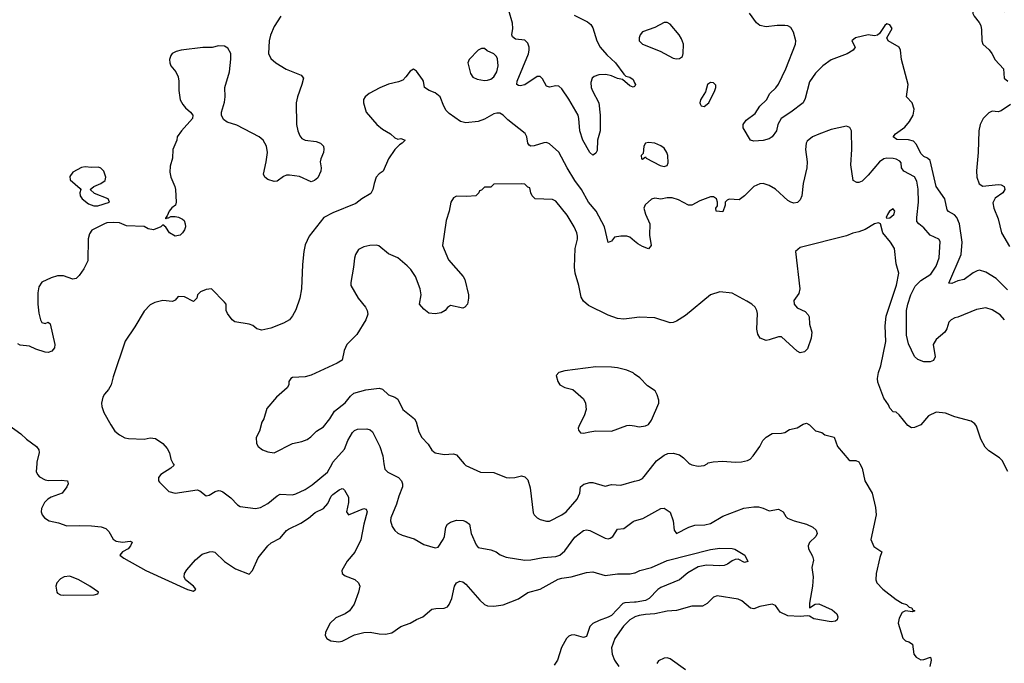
# Model space of a CAD drawing. Header units: inches. Extents: x 1384664 to 1536621, y 460766 to 646467.
# Tile 104 of 256: x 1416026 to 1422389, y 548711 to 552868. Entities that reach past the tile are written whole.
import ezdxf

# ---------------------------------------------------------------- set-up
doc = ezdxf.new("R2010")
doc.units = ezdxf.units.IN
doc.header["$MEASUREMENT"] = 0
for name, color, linetype in [('B4514', 7, 'Continuous'), ('B4515', 7, 'Continuous'), ('B4524', 7, 'Continuous'), ('B4525', 7, 'Continuous')]:
    doc.layers.add(name, color=color, linetype=linetype)

msp = doc.modelspace()

# ---------------------------------------------------------------- linework, layer by layer
at = {"layer": 'B4514', "color": 5}
for points, elevation in [([(1416135.6, 550000), (1416132.9, 549950), (1416140.3, 549930), (1416154.3, 549914.3), (1416190, 549895.3), (1416211.2, 549891.2), (1416294.1, 549894.1), (1416334.8, 549890), (1416339.1, 549870), (1416330.8, 549850.8), (1416299.5, 549810), (1416230, 549783.4), (1416208.7, 549771.3), (1416186.3, 549750), (1416166.4, 549710), (1416165.4, 549690), (1416171.2, 549670), (1416185.2, 549650), (1416217.1, 549630), (1416277, 549617), (1416330, 549597.7), (1416410, 549601.1), (1416490, 549598), (1416551.5, 549591.5), (1416581.6, 549581.6), (1416601.5, 549561.5), (1416630, 549513.1), (1416650, 549500.2), (1416690, 549492.8), (1416739, 549499), (1416752.3, 549492.3), (1416742.4, 549470), (1416726.4, 549450), (1416690.3, 549429.7), (1416672.4, 549410), (1416698.5, 549390), (1416841.4, 549310), (1417110, 549187.6), (1417150, 549176.5), (1417163.5, 549190), (1417149.7, 549210), (1417097.2, 549250), (1417089.7, 549270), (1417091.9, 549290), (1417106.1, 549313.9), (1417161.8, 549378.2), (1417205.3, 549414.7), (1417251.7, 549431.7), (1417270, 549433.4), (1417287.7, 549427.7), (1417350, 549368.4), (1417420.6, 549320.6), (1417510, 549286), (1417530, 549311), (1417567.7, 549392.3), (1417629.8, 549470.2), (1417652.1, 549487.9), (1417710, 549519.6), (1417750, 549568.8), (1417762.4, 549577.6), (1417843.1, 549616.9), (1417892.4, 549647.6), (1417936.3, 549683.7), (1417990, 549710.2), (1418017.2, 549742.8), (1418039.9, 549790), (1418050, 549801.2), (1418090, 549831.5), (1418110, 549840.2), (1418117.4, 549837.4), (1418125.7, 549830), (1418150, 549784.7), (1418151.2, 549750), (1418138.3, 549690), (1418150, 549670.4), (1418250, 549711), (1418266.1, 549706.1), (1418271.6, 549690), (1418250.7, 549610), (1418231.5, 549508.5), (1418191.5, 549428.5), (1418142.2, 549370), (1418108.8, 549310), (1418110.7, 549290), (1418130, 549275.5), (1418191.6, 549251.6), (1418215.5, 549230), (1418223.1, 549210), (1418216.5, 549170), (1418188.2, 549091.8), (1418157.6, 549050), (1418130, 549029.7), (1418070, 549003.5), (1418030, 548967), (1418002.6, 548910), (1418000.4, 548890), (1418010.6, 548870), (1418035.8, 548855.8), (1418089, 548849), (1418110, 548854), (1418190, 548894.9), (1418249.8, 548910.2), (1418290, 548911.7), (1418350, 548900.3), (1418390, 548898.9), (1418430, 548907.4), (1418490, 548949.2), (1418549.8, 548970.2), (1418590, 548994.6), (1418632.3, 549010), (1418690, 549060.3), (1418714.3, 549065.7), (1418770, 549067.1), (1418790, 549076), (1418802.3, 549090), (1418818.5, 549130), (1418836.3, 549210), (1418850, 549230.4), (1418870, 549241.3), (1418890, 549236.5), (1418910, 549222), (1418999.3, 549119.3), (1419030, 549090.4), (1419050, 549082), (1419090, 549079.5), (1419150.9, 549089.1), (1419250, 549126.5), (1419310, 549168), (1419390, 549189.4), (1419506.6, 549253.3), (1419530, 549260.8), (1419589.9, 549270.1), (1419690, 549297.1), (1419730, 549301.8), (1419810, 549278.2), (1419890, 549288.4), (1419971.6, 549288.4), (1420000, 549294.5)], 720), ([(1417018.7, 550000), (1417024, 549990), (1417002.8, 549970), (1416938.8, 549930), (1416922, 549910), (1416923.8, 549890), (1416930, 549880.7), (1416990, 549819.3), (1417030.3, 549810.4), (1417171.8, 549831.8), (1417190, 549825.5), (1417230, 549793), (1417250, 549797.1), (1417290, 549820.5), (1417310, 549826), (1417324.1, 549824.1), (1417338.3, 549818.3), (1417390, 549780.5), (1417434, 549734), (1417450, 549724.2), (1417550, 549711.6), (1417582.2, 549717.8), (1417630, 549743.6), (1417690, 549793.1), (1417710, 549804.2), (1417790, 549799.6), (1417810, 549805.3), (1417870, 549834), (1417916, 549864), (1418014.8, 549945.2), (1418044.4, 550000)], 740), ([(1418380, 550000), (1418385.3, 549965.3), (1418405.7, 549945.7), (1418474.9, 549910), (1418493.8, 549890), (1418500.8, 549870), (1418499.6, 549850), (1418475.3, 549790), (1418461.8, 549738.2), (1418424.9, 549650), (1418423.1, 549630), (1418434.1, 549594.1), (1418450, 549567.7), (1418470.3, 549550.3), (1418497.3, 549537.3), (1418575.6, 549515.6), (1418638, 549478), (1418710, 549456.3), (1418730, 549460.7), (1418763.5, 549510), (1418771.1, 549530), (1418780.5, 549590), (1418791.2, 549608.8), (1418810, 549621.6), (1418850, 549634.9), (1418892.4, 549632.4), (1418910, 549627.3), (1418933.4, 549610), (1418943.8, 549550), (1418975, 549475), (1418990, 549458.5), (1419070, 549444.6), (1419104.9, 549430), (1419130.3, 549410.3), (1419170, 549395.3), (1419290, 549377.3), (1419330, 549378.2), (1419410, 549394.4), (1419490, 549401.6), (1419515.8, 549410), (1419550, 549437.4), (1419614.1, 549525.9), (1419670, 549567.6), (1419690, 549571.8), (1419710, 549567.8), (1419810, 549519.6), (1419830, 549515.3), (1419841.1, 549518.9), (1419858.7, 549530), (1419890, 549577.1), (1419930, 549580.5), (1419990, 549627.3), (1420000, 549630.4)], 740), ([(1418899.3, 550000), (1418910, 549987.7), (1419004.2, 549944.2), (1419090, 549942.6), (1419170, 549910.4), (1419190, 549908.2), (1419226, 549910), (1419270, 549920.7), (1419290, 549916), (1419310, 549896), (1419324.2, 549844.2), (1419343.6, 549683.6), (1419350.4, 549670), (1419370, 549650.4), (1419390, 549639.3), (1419430, 549628), (1419450, 549628.2), (1419530, 549670.2), (1419558.7, 549690), (1419629.6, 549770), (1419645.6, 549810), (1419649.4, 549850), (1419672.1, 549867.9), (1419710, 549878), (1419730, 549878), (1419810, 549854), (1419850, 549864.9), (1419910, 549861.5), (1420000, 549886.2)], 760), ([(1420000, 549105.6), (1419937.9, 549102.1), (1419923.1, 549096.9), (1419850, 549020.3), (1419830, 549007.7), (1419770, 548987.3), (1419730, 548967.1), (1419711.4, 548948.6), (1419690, 548884.5), (1419670, 548876.4), (1419610, 548894), (1419590, 548893.5), (1419574.6, 548885.4), (1419560.2, 548870), (1419528.1, 548811.9), (1419501.3, 548730), (1419481.1, 548698.9)], 720), ([(1420000, 549009.1), (1419970, 548991.7), (1419927.3, 548950), (1419871.8, 548870), (1419851.6, 548810), (1419855.5, 548770), (1419870.2, 548730), (1419898.5, 548690)], 740)]:
    msp.add_lwpolyline(points, dxfattribs=dict(at, elevation=elevation))
at = {"layer": 'B4514', "color": 5, "elevation": 720}
msp.add_lwpolyline([(1416350, 549272.8), (1416313, 549270), (1416290, 549255.8), (1416266.5, 549230), (1416260.3, 549210), (1416265.5, 549170), (1416270, 549162.8), (1416290, 549154), (1416310.6, 549150.6), (1416507.8, 549152.2), (1416530, 549158.8), (1416534.3, 549170), (1416479.3, 549210), (1416408.7, 549250)], close=True, dxfattribs=at)
at = {"layer": 'B4515', "color": 5}
for points, elevation in [([(1420000, 552437), (1419990, 552432.3), (1419970, 552439.7), (1419922, 552482), (1419890, 552487.6), (1419850, 552505), (1419813.1, 552513.1), (1419768.6, 552511.4), (1419739.4, 552500.6), (1419726, 552490), (1419717.8, 552462.2), (1419719.7, 552430), (1419727.1, 552407.1), (1419768.1, 552330), (1419778, 552250), (1419778.5, 552150), (1419760.3, 552090), (1419757.2, 552022.8), (1419750, 552005.2), (1419741.1, 551998.9), (1419730, 551992.7), (1419710, 552009.3), (1419665.8, 552090), (1419645, 552150), (1419639.9, 552230), (1419634.7, 552250), (1419574.2, 552354.2), (1419530, 552420.4), (1419510, 552437.6), (1419490, 552441.5), (1419450, 552431.1), (1419430, 552437.6), (1419404.7, 552484.7), (1419390, 552499.7), (1419370, 552499.7), (1419290, 552446.6), (1419260.7, 552440.7), (1419250, 552441.6), (1419239.5, 552450), (1419242, 552470), (1419313.7, 552646.3), (1419319.1, 552670), (1419318, 552690), (1419310, 552716.4), (1419290, 552735.6), (1419230, 552741.6), (1419210, 552757.7), (1419205.7, 552770), (1419212.3, 552810), (1419210, 552844.7), (1419187.9, 552927.9)], 720), ([(1417713.8, 552890), (1417670, 552822.7), (1417647.8, 552767.8), (1417638.8, 552730), (1417634, 552650), (1417650, 552616.5), (1417681.1, 552590), (1417748.4, 552548.4), (1417844, 552510), (1417860.5, 552490), (1417850.3, 552450), (1417820.3, 552370), (1417812.9, 552330), (1417815.5, 552190), (1417822.9, 552150), (1417837.1, 552117.1), (1417850, 552100.3), (1417870.2, 552090.2), (1417941.3, 552081.3), (1417970, 552070.3), (1417988.7, 552050), (1417991.5, 552031.5), (1417988.9, 552010), (1417972, 551970), (1417968.7, 551950), (1417974, 551910), (1417972, 551890), (1417952.7, 551847.2), (1417931.8, 551828.2), (1417910, 551819.5), (1417834.1, 551854.1), (1417770, 551863.5), (1417750, 551863.1), (1417730, 551854.3), (1417690, 551825.6), (1417670, 551823.6), (1417630, 551834.5), (1417609.7, 551849.7), (1417600.7, 551870), (1417619.7, 551950), (1417628.2, 552010), (1417622, 552050), (1417598.7, 552090), (1417574, 552110), (1417430, 552185.7), (1417366, 552206), (1417342.5, 552222.5), (1417329.6, 552250), (1417329.7, 552270), (1417350, 552336), (1417354, 552370), (1417351.9, 552430), (1417380.9, 552530), (1417390, 552612), (1417389.8, 552650), (1417370, 552684.7), (1417350, 552695.8), (1417310, 552699.7), (1417270, 552688.2), (1417208.6, 552688.6), (1417069.3, 552670.7), (1417037.6, 552662.4), (1417010.6, 552650), (1417002.6, 552637.4), (1416994.6, 552610), (1416995.3, 552590), (1417002.4, 552570), (1417034.9, 552530), (1417050, 552498), (1417054.9, 552470), (1417054.9, 552410), (1417063.8, 552350), (1417079.5, 552319.5), (1417097.6, 552297.6), (1417130.8, 552270), (1417144.7, 552250), (1417142, 552230), (1417070.6, 552150), (1417044, 552110), (1417040.7, 552090), (1417016.3, 552030), (1417013.3, 551973.3), (1416998.9, 551921.1), (1416996.1, 551883.9), (1417001.8, 551850), (1417028.9, 551790), (1417033.4, 551770), (1417037.1, 551690), (1417033.4, 551670), (1417010, 551651.8), (1416992.2, 551630), (1416979.5, 551600.5), (1416968.3, 551588.3), (1416970, 551582), (1416972.5, 551587.5), (1416987.5, 551587.5), (1417003.1, 551596.9), (1417030, 551596.9), (1417052.4, 551592.4), (1417078.6, 551578.6), (1417088.2, 551570), (1417095.8, 551550), (1417096.4, 551530), (1417090.5, 551510), (1417079.1, 551490), (1417063.7, 551476.3), (1417030, 551469.7), (1416993.3, 551490), (1416970, 551526.6), (1416950, 551542.7), (1416937.3, 551530), (1416890, 551511.1), (1416856.9, 551516.9), (1416830, 551531.8), (1416715.3, 551535.3), (1416670, 551555.3), (1416630, 551558), (1416590, 551555.3), (1416574, 551550), (1416491.6, 551508.4), (1416476, 551484), (1416467.8, 551452.2), (1416466, 551310), (1416441.2, 551258.8), (1416410, 551214.5), (1416390, 551196.2), (1416370, 551191.8), (1416310, 551212.3), (1416270, 551212.3), (1416230, 551200.9), (1416170, 551171.8), (1416150, 551141.2), (1416143.7, 551103.7), (1416142.3, 551030), (1416150, 550972), (1416160.5, 550930), (1416170, 550911), (1416190, 550906), (1416210, 550914), (1416223.6, 550903.6), (1416252.4, 550770), (1416250, 550748.7), (1416234.2, 550725.8), (1416210, 550718), (1416190, 550720.7), (1416130, 550738.7), (1416090, 550758.4), (1416030, 550766.3), (1416013.4, 550773.4)], 720), ([(1419610, 552896.1), (1419694.6, 552854.6), (1419717.6, 552837.6), (1419730, 552814.8), (1419754.9, 552730), (1419778, 552690), (1419820.5, 552640.5), (1419876.9, 552590), (1419930, 552515.8), (1419943.4, 552503.4), (1419970, 552496.9), (1419990, 552480.4), (1420000, 552460.8)], 720), ([(1420000, 551437), (1419970, 551462), (1419948.9, 551468.9), (1419910, 551469), (1419870, 551462), (1419850, 551438), (1419830, 551428.7), (1419804.4, 551530), (1419750.7, 551630), (1419701, 551690), (1419657, 551770), (1419613.7, 551830), (1419564.6, 551910), (1419511.1, 552011.1), (1419450, 552065.6), (1419430, 552074), (1419413.3, 552073.3), (1419350, 552053.7), (1419330, 552051.6), (1419317.6, 552057.6), (1419309.7, 552069.7), (1419303.5, 552110), (1419292.1, 552132.1), (1419180.8, 552220.8), (1419150, 552251.5), (1419130, 552263.5), (1419110, 552264.4), (1419090, 552259.1), (1419030, 552225.7), (1418990, 552210.9), (1418910, 552200.4), (1418875.1, 552210), (1418802, 552262), (1418782, 552282), (1418766, 552310), (1418743.7, 552370), (1418710, 552395.6), (1418671.3, 552411.3), (1418641.2, 552430), (1418636, 552470), (1418630, 552482), (1418590, 552535.3), (1418570, 552548.7), (1418550, 552535.3), (1418522.5, 552497.5), (1418502, 552478), (1418474, 552466), (1418410, 552451.6), (1418352.7, 552427.3), (1418284, 552390), (1418259.1, 552370), (1418248.5, 552351.5), (1418248, 552330), (1418264.9, 552270), (1418333.7, 552190), (1418370, 552159.6), (1418422, 552130), (1418450, 552104.7), (1418470, 552096), (1418490, 552101), (1418518, 552090), (1418498, 552070), (1418479.6, 552060.4), (1418450.7, 552029.3), (1418410, 551968.7), (1418374, 551890), (1418350, 551872.7), (1418330.6, 551850), (1418315.8, 551810), (1418308.8, 551771.2), (1418295.6, 551744.4), (1418236.3, 551710), (1418199.4, 551680.6), (1418050, 551619.8), (1417992.2, 551590), (1417895.8, 551470), (1417870, 551413.2), (1417861.5, 551370), (1417853, 551287), (1417846.2, 551130), (1417836.9, 551070), (1417810, 550993.2), (1417790, 550954), (1417770.4, 550930), (1417731.7, 550908.3), (1417650, 550875.6), (1417590, 550862.8), (1417558, 550870), (1417531.9, 550891.9), (1417510, 550901.5), (1417415.3, 550915.3), (1417398, 550930), (1417369.3, 550970), (1417361.2, 550990), (1417359.3, 551030), (1417350, 551044), (1417266, 551130), (1417230, 551126), (1417194, 551110), (1417174.8, 551090), (1417170, 551068), (1417150, 551048), (1417090, 551077.2), (1417050, 551079), (1417030, 551055.3), (1417013.4, 551046.6), (1416950, 551054.5), (1416898.5, 551041.5), (1416870, 551025.2), (1416830, 550986), (1416770, 550884), (1416708.6, 550791.4), (1416630, 550562), (1416617.6, 550510), (1416600.7, 550479.3), (1416574, 550450), (1416564, 550430), (1416555.5, 550390), (1416557.1, 550370), (1416570.4, 550330), (1416614, 550250), (1416641.6, 550210), (1416670, 550185.5), (1416706, 550166), (1416730, 550162), (1416830, 550159), (1416870, 550166), (1416903.4, 550163.4), (1416950, 550130.7), (1416978, 550098), (1416994, 550070), (1417002.8, 550030), (1417018.7, 550000)], 740), ([(1420000, 550941.9), (1419930, 550933.8), (1419890, 550938.3), (1419830, 550958.7), (1419701.5, 551021.5), (1419669.7, 551049.7), (1419654.9, 551074.9), (1419639.1, 551150), (1419614.8, 551230), (1419611.8, 551270), (1419616.5, 551390), (1419630.7, 551450), (1419630.8, 551470), (1419627.2, 551490), (1419609, 551529), (1419564.4, 551604.4), (1419490, 551695.1), (1419470, 551705.6), (1419358, 551710), (1419338, 551730), (1419328.4, 551748.4), (1419322, 551782), (1419310, 551786), (1419290, 551806), (1419270, 551808), (1419090, 551806), (1419070, 551786), (1419030, 551786), (1419010, 551766), (1418998, 551762), (1418994, 551750), (1418974, 551730), (1418914.9, 551725.1), (1418850, 551728), (1418830, 551716.9), (1418813, 551690), (1418801.4, 551630), (1418782.1, 551570), (1418758.2, 551410), (1418797.6, 551317.6), (1418892.4, 551210), (1418903.8, 551190), (1418926.8, 551090), (1418926.8, 551070), (1418921, 551030), (1418902, 551010), (1418890, 551005.2), (1418810, 551022), (1418790.7, 551009.3), (1418776, 550990), (1418750, 550975.1), (1418710, 550967), (1418670, 550973.2), (1418638, 550998), (1418609.4, 551029.4), (1418619.5, 551090), (1418613.6, 551130), (1418583.1, 551210), (1418553.5, 551253.5), (1418530, 551277.6), (1418470, 551329.5), (1418410, 551356), (1418347.5, 551407.5), (1418330, 551411.3), (1418289.5, 551409.5), (1418250, 551401.6), (1418216.1, 551383.9), (1418195.5, 551350), (1418190, 551328), (1418184.2, 551270), (1418165.7, 551170), (1418166.7, 551150), (1418212.4, 551070), (1418260.7, 551010), (1418270.8, 550990), (1418275.3, 550964.7), (1418262.8, 550930), (1418204.9, 550835.1), (1418139.3, 550770), (1418122, 550730), (1418110, 550669.2), (1418078, 550650), (1417910, 550571.5), (1417870, 550562), (1417790, 550556), (1417778, 550550), (1417766, 550530), (1417766, 550510), (1417754, 550490), (1417686, 550430), (1417622.5, 550357.5), (1417604.7, 550290), (1417591.1, 550268.9), (1417574.8, 550210), (1417554.8, 550170), (1417557.3, 550130), (1417567.3, 550110), (1417596, 550090), (1417630, 550075.5), (1417670, 550070.6), (1417788.6, 550131.4), (1417850, 550143.1), (1417883.8, 550156.2), (1417907.2, 550172.8), (1417944.5, 550210), (1417990, 550238.4), (1418030.9, 550290), (1418061.4, 550338.6), (1418130, 550392.2), (1418164.1, 550435.9), (1418185.3, 550454.7), (1418262.5, 550477.5), (1418350, 550486.7), (1418370, 550480.4), (1418410, 550445.5), (1418450, 550430.4), (1418470, 550416.3), (1418502.3, 550350), (1418577.6, 550290), (1418588.7, 550270), (1418606.5, 550206.5), (1418624.4, 550170), (1418665.3, 550125.3), (1418690, 550086.8), (1418710, 550070.8), (1418770, 550060.4), (1418830, 550063.8), (1418850, 550056.3), (1418899.3, 550000)], 760), ([(1420000, 550579), (1419990, 550586), (1419950, 550604.2), (1419890, 550618.7), (1419850, 550623.6), (1419750, 550624.5), (1419550, 550599.3), (1419511.1, 550588.9), (1419492, 550570), (1419504.7, 550530), (1419516, 550510), (1419550, 550491), (1419599.8, 550479.8), (1419670, 550418), (1419682, 550390), (1419688, 550350), (1419674.9, 550310), (1419643.8, 550250), (1419636.3, 550230), (1419637.3, 550217.3), (1419650, 550198.8), (1419670, 550198), (1419710, 550206), (1419750, 550211.8), (1419850, 550210.4), (1419950, 550246.7), (1419970, 550248.5), (1420000, 550243.8)], 780), ([(1415916.3, 550276.3), (1416033.7, 550193.7), (1416070, 550159.3), (1416134, 550110), (1416150.6, 550090), (1416152.5, 550072.5), (1416136.1, 550010), (1416135.6, 550000)], 720), ([(1418044.4, 550000), (1418049.9, 550010.1), (1418125.6, 550094.4), (1418146.2, 550150), (1418177.5, 550202.5), (1418190, 550214.4), (1418210, 550223.9), (1418270, 550225), (1418290, 550219.6), (1418306.6, 550206.6), (1418352.9, 550110), (1418372.4, 550050), (1418380, 550000)], 740)]:
    msp.add_lwpolyline(points, dxfattribs=dict(at, elevation=elevation))
for points, elevation in [([(1419010, 552682), (1418989, 552671), (1418930.6, 552610), (1418922.8, 552590), (1418939.9, 552519.9), (1418955.4, 552495.4), (1418983.4, 552483.4), (1419030, 552475.4), (1419050, 552476.5), (1419070, 552484.1), (1419090, 552499.6), (1419108.9, 552530), (1419118.5, 552570), (1419114.8, 552614.8), (1419108, 552630), (1419090, 552646.6), (1419046.9, 552666.9), (1419030, 552680.9)], 740), ([(1416450, 551916.9), (1416426.3, 551913.7), (1416370, 551882.7), (1416350, 551855.3), (1416352.8, 551832.8), (1416416.8, 551776.8), (1416421, 551770), (1416414.8, 551750), (1416417.3, 551730), (1416430, 551711), (1416470, 551679.1), (1416505.8, 551665.8), (1416530, 551664.9), (1416606, 551690), (1416598, 551710), (1416510, 551746), (1416482, 551770), (1416504, 551790), (1416549.3, 551810), (1416578.4, 551830), (1416583.6, 551850), (1416569.5, 551890), (1416550, 551909.5), (1416534.5, 551914.5), (1416490, 551912.6)], 720)]:
    msp.add_lwpolyline(points, close=True, dxfattribs=dict(at, elevation=elevation))
at = {"layer": 'B4524', "color": 5}
for points, elevation in [([(1420000, 549886.2), (1420030, 549894.4), (1420050, 549903.8), (1420062.4, 549917.6), (1420125.9, 550000)], 760), ([(1420356.8, 550000), (1420370, 549992.7), (1420410, 549983.1), (1420450, 549988.4), (1420468.1, 550000)], 760), ([(1421455.6, 550000), (1421470.5, 549970), (1421488, 549890), (1421534.4, 549810), (1421556.7, 549716.7), (1421560.3, 549670), (1421527.7, 549510), (1421545.8, 549465.8), (1421598, 549430), (1421585.1, 549394.9), (1421561.8, 549290), (1421559.7, 549250), (1421566.2, 549230), (1421604.2, 549190), (1421690, 549122.4), (1421730, 549099.1), (1421758, 549090), (1421773.7, 549073.7), (1421791, 549070), (1421796.9, 549056.9), (1421812, 549050), (1421796, 549044), (1421750, 549049.2), (1421730, 549039), (1421710, 549002), (1421702.4, 548970), (1421733, 548873), (1421750, 548854.8), (1421772, 548850), (1421795.2, 548835.2), (1421804, 548770), (1421820.7, 548750), (1421850, 548734), (1421870, 548734.8), (1421912, 548750), (1421917.3, 548730), (1421907.7, 548690)], 760), ([(1422411.1, 549950), (1422387.2, 550000)], 760), ([(1420000, 549630.4), (1420053.2, 549646.8), (1420170, 549710.5), (1420190, 549713.4), (1420230, 549686), (1420250, 549631.3), (1420256.4, 549570), (1420270, 549548.7), (1420350.7, 549589.3), (1420390, 549603.2), (1420454.5, 549605.4), (1420490, 549613.8), (1420570, 549661.8), (1420706.7, 549713.3), (1420770, 549721.5), (1420800.6, 549720.6), (1420830, 549713.7), (1420870, 549694.9), (1420930, 549705.5), (1420959.1, 549690), (1420978, 549658), (1420988.5, 549648.5), (1421031.3, 549630), (1421110.3, 549610), (1421151.3, 549590), (1421174.3, 549570), (1421179.5, 549550), (1421170.4, 549530), (1421130.5, 549490), (1421121.6, 549470), (1421124.4, 549450), (1421150, 549402.8), (1421156, 549376), (1421145.8, 549330), (1421153.2, 549270), (1421150.2, 549209.9), (1421130, 549099), (1421129.4, 549069.4), (1421166.3, 549093.7), (1421190, 549095.3), (1421275.9, 549055.9), (1421307.2, 549030), (1421314, 549010), (1421309.4, 548990.6), (1421298.1, 548981.9), (1421270, 548978.2), (1421158, 548998), (1421130, 549015.1), (1421117.4, 549017.4), (1421070, 549012.8), (1420990, 549017.4), (1420940.5, 549040.4), (1420910, 549084.7), (1420890, 549092.4), (1420810, 549078.5), (1420770, 549061.7), (1420750, 549066), (1420693.4, 549113.4), (1420670, 549125), (1420533.4, 549146.6), (1420510, 549137.6), (1420470, 549096.2), (1420439.5, 549080.5), (1420370, 549079.7), (1420270, 549052.8), (1420210, 549047), (1420130.3, 549029.7), (1420070, 549026.8), (1420030, 549019.3), (1420001.6, 549010), (1420000, 549009.1)], 740), ([(1420000, 549294.5), (1420004.5, 549295.5), (1420033.2, 549310), (1420110, 549328.6), (1420210, 549374.1), (1420490, 549446), (1420550, 549453.8), (1420630, 549451.7), (1420647.4, 549447.4), (1420713, 549410), (1420731, 549369), (1420710, 549362.7), (1420670, 549382.7), (1420650, 549382), (1420630, 549373.3), (1420600.7, 549350), (1420577.8, 549342.2), (1420550, 549339.4), (1420465, 549345), (1420410, 549334.6), (1420344, 549296), (1420290.7, 549249.3), (1420170, 549200.7), (1420150, 549187.5), (1420093.3, 549130), (1420070, 549117.3), (1420010, 549106.1), (1420000, 549105.6)], 720), ([(1420328.4, 548668.4), (1420230, 548740.5), (1420210, 548746.6), (1420190, 548744.7), (1420153.7, 548726.3), (1420143, 548710)], 760)]:
    msp.add_lwpolyline(points, dxfattribs=dict(at, elevation=elevation))
at = {"layer": 'B4525', "color": 5}
for points, elevation in [([(1422390, 552918.4), (1422356.9, 552930), (1422310, 552972.6), (1422235.1, 553010), (1422190, 553021.7), (1422175.6, 553004.4), (1422186.9, 552906.9), (1422194.4, 552890), (1422227.9, 552850), (1422237.2, 552830), (1422242.2, 552802.2), (1422243.5, 552730), (1422250.3, 552710), (1422292.5, 552672.5), (1422309.5, 552649.5), (1422330, 552608.9), (1422385.2, 552550), (1422388.9, 552490), (1422411.5, 552470)], 720), ([(1422410, 551123.6), (1422335.7, 551195.7), (1422270, 551237.9), (1422230, 551250.5), (1422213.6, 551246.4), (1422187.6, 551232.4), (1422130, 551188.7), (1422090, 551181.5), (1422050, 551163.1), (1422030, 551166), (1422109.8, 551350), (1422117, 551430), (1422099.9, 551550), (1422082.5, 551590), (1422066.5, 551606.5), (1422028.2, 551628.2), (1422019, 551639), (1422006, 551710), (1421949.5, 551790), (1421910, 551958.7), (1421893.7, 551973.7), (1421870, 551983.1), (1421850, 552003.1), (1421821.7, 552061.7), (1421802.1, 552082.1), (1421770, 552091.2), (1421694.2, 552094.2), (1421671.6, 552110), (1421687.2, 552130), (1421745.7, 552174.3), (1421776.8, 552210), (1421800.2, 552250), (1421806.9, 552290), (1421793.2, 552330), (1421757.2, 552370), (1421769, 552450), (1421724.2, 552610), (1421717.8, 552670), (1421710.9, 552690), (1421638.7, 552730), (1421631.2, 552750), (1421663.6, 552810), (1421650, 552833.6), (1421630, 552840.5), (1421617.1, 552830), (1421582.2, 552777.8), (1421570, 552767.3), (1421550, 552764.2), (1421510, 552769.6), (1421426.8, 552750), (1421404.9, 552730), (1421424.4, 552690), (1421412, 552670), (1421373.5, 552646.5), (1421270, 552608.1), (1421216.5, 552570), (1421170, 552521.3), (1421130, 552467.3), (1421101.8, 552358.2), (1421088.6, 552331.4), (1421010, 552269.8), (1420946.5, 552230), (1420924.6, 552190), (1420916.4, 552150), (1420890, 552112), (1420870, 552098.7), (1420830, 552087.8), (1420770, 552082.9), (1420749.2, 552090), (1420700.7, 552170), (1420700.7, 552190), (1420721.4, 552218.6), (1420779.3, 552260.7), (1420810, 552308.5), (1420852.8, 552350), (1420873.5, 552390), (1420912.7, 552427.3), (1420930, 552450.3), (1420977.9, 552550), (1421040.2, 552710), (1421041.1, 552730), (1421027, 552787), (1421010, 552816.2), (1420990, 552827.4), (1420970, 552829.8), (1420922, 552830), (1420850, 552821.4), (1420810, 552830.9), (1420787.8, 552847.8), (1420742, 552910)], 720), ([(1420000, 552460.8), (1420005.5, 552450), (1420002, 552438), (1420000, 552437)], 720), ([(1422430, 552319.2), (1422370, 552278.6), (1422350, 552273.2), (1422310, 552276.3), (1422290, 552267.1), (1422253.2, 552230), (1422234.2, 552190), (1422225.7, 552150), (1422220.1, 552010), (1422209.6, 551890.4), (1422211.4, 551850), (1422226.9, 551806.9), (1422250, 551792.3), (1422350, 551802.3), (1422370, 551800.7), (1422388.7, 551790), (1422392.4, 551770), (1422379.6, 551750), (1422330, 551714.7), (1422316.1, 551683.9), (1422321.5, 551650), (1422350, 551582.4), (1422371.6, 551491.6), (1422423.1, 551403.1)], 720), ([(1422390, 550929.4), (1422362, 550962), (1422310, 550993.6), (1422270, 551006.3), (1422210, 550996.3), (1422090, 550946), (1422070, 550942.7), (1422046, 550930), (1422030, 550914), (1422017.6, 550870), (1422005.7, 550850), (1421950, 550801.1), (1421930.3, 550770), (1421942.6, 550690), (1421932.8, 550667.2), (1421910, 550658), (1421870, 550656.9), (1421830, 550673.1), (1421810, 550692.4), (1421770, 550774.7), (1421756.7, 550830), (1421758.1, 550990), (1421764.8, 551030), (1421784.3, 551090), (1421814.1, 551145.9), (1421850, 551182.8), (1421915.1, 551224.9), (1421950, 551276.4), (1421968, 551330), (1421974.2, 551434.2), (1421966, 551450), (1421910, 551476.4), (1421870, 551522.4), (1421836.4, 551550), (1421824.9, 551565), (1421823.9, 551590), (1421835, 551690), (1421832.3, 551772.3), (1421824.5, 551824.5), (1421810, 551852.2), (1421740.4, 551890), (1421725.1, 551910), (1421722.5, 551942.5), (1421714.8, 551954.8), (1421690, 551967.6), (1421671.1, 551971.1), (1421630, 551973.9), (1421610, 551969.2), (1421583.5, 551950), (1421510, 551863.6), (1421470, 551824.2), (1421450, 551816.2), (1421437, 551817), (1421413.2, 551830), (1421397.7, 551930), (1421404, 552030), (1421402, 552150), (1421391.5, 552171.5), (1421370, 552179.5), (1421270, 552157.6), (1421190, 552127.8), (1421150, 552111.6), (1421116, 552084), (1421108.5, 552070), (1421104.2, 552030), (1421114.9, 551950), (1421113.1, 551910), (1421090.3, 551810), (1421080.4, 551730), (1421070, 551704), (1421052.5, 551687.5), (1421030, 551683.6), (1421010, 551688), (1420990, 551699.7), (1420910, 551772.9), (1420870, 551797.2), (1420830, 551809.7), (1420810, 551807.6), (1420770, 551789.5), (1420710, 551729.3), (1420675.2, 551704.8), (1420610.7, 551709.3), (1420598, 551702), (1420584.7, 551690), (1420584.7, 551670), (1420570, 551626), (1420528, 551630), (1420526, 551650), (1420535.3, 551664.7), (1420535.3, 551690), (1420528.7, 551710), (1420510, 551724), (1420490, 551723.7), (1420422, 551698), (1420369.1, 551669.1), (1420349.3, 551669.3), (1420284.7, 551704.7), (1420243.6, 551716.4), (1420210, 551718), (1420170, 551709), (1420130, 551714), (1420110, 551708.7), (1420067.5, 551672.5), (1420060.5, 551650), (1420070, 551611), (1420097.6, 551550), (1420095.9, 551475.9), (1420106, 551410), (1420090, 551388.7), (1420050, 551402), (1420020.2, 551420.2), (1420000, 551437)], 740), ([(1422387.2, 550000), (1422378.4, 550018.4), (1422357.7, 550037.7), (1422290, 550082.9), (1422266.4, 550106.4), (1422237.8, 550157.8), (1422210, 550242.7), (1422198.2, 550258.2), (1422174.1, 550274.2), (1422070, 550303), (1422010, 550325.7), (1421950, 550332.1), (1421899.3, 550310), (1421849.1, 550250.9), (1421810, 550234), (1421790, 550232.6), (1421766.6, 550246.6), (1421710, 550316.2), (1421690, 550333.2), (1421670, 550335.3), (1421650, 550359), (1421640.8, 550380.8), (1421610, 550423.7), (1421572.9, 550527.1), (1421569.7, 550550.3), (1421577, 550590), (1421591.4, 550631.4), (1421624.7, 550790), (1421618.3, 550890), (1421626.2, 550953.8), (1421692.3, 551152.2), (1421707.1, 551230), (1421691.2, 551290), (1421679.7, 551390), (1421654, 551430), (1421603.6, 551490), (1421589.4, 551549.4), (1421575.6, 551555.6), (1421550, 551549.6), (1421490, 551511.6), (1421450, 551497), (1421410.4, 551489.6), (1421368.7, 551471.3), (1421070, 551395.4), (1421039.3, 551370), (1421068.7, 551130), (1421061.7, 551098.3), (1421030, 551053.2), (1421030.4, 551030), (1421050, 551007), (1421102, 550982), (1421121.1, 550961.1), (1421127.7, 550947.7), (1421130, 550902), (1421146, 550850), (1421141.6, 550810), (1421117.4, 550742.6), (1421097.5, 550722.5), (1421070, 550716.3), (1421050, 550726), (1420950, 550819.6), (1420930, 550819.6), (1420870, 550798.9), (1420850, 550796.3), (1420811.3, 550811.3), (1420796.4, 550836.4), (1420788.9, 550868.9), (1420793.8, 550970), (1420789.7, 550990), (1420779.2, 551010), (1420758, 551030), (1420726.3, 551050), (1420630, 551101.7), (1420550, 551110.6), (1420490, 551090.7), (1420330, 550957), (1420270, 550920.7), (1420250, 550911.8), (1420230, 550909.6), (1420130, 550941.6), (1420030, 550945.4), (1420000, 550941.9)], 760), ([(1420000, 550243.8), (1420030, 550239.1), (1420070, 550243.8), (1420090, 550252.7), (1420110, 550282), (1420157, 550390), (1420156, 550410), (1420145.4, 550445.4), (1420132.7, 550470), (1420083.5, 550503.5), (1420034.8, 550554.8), (1420000, 550579)], 780), ([(1420468.1, 550000), (1420475.3, 550004.7), (1420507, 550013), (1420570, 550017), (1420649, 550009), (1420690, 550011.6), (1420730, 550020.9), (1420747, 550030), (1420767.3, 550050), (1420809.4, 550110), (1420829.6, 550150.4), (1420849.6, 550170.4), (1420890, 550194), (1420950, 550196.3), (1420970, 550202), (1421000.1, 550219.9), (1421050, 550230.7), (1421090, 550254.8), (1421110, 550261), (1421130, 550251.3), (1421170, 550212), (1421210, 550201), (1421230, 550186.8), (1421290, 550171), (1421310.8, 550110), (1421385.2, 550025.2), (1421390, 550021), (1421430, 550021), (1421450, 550011.3), (1421455.6, 550000)], 760), ([(1420125.9, 550000), (1420140.7, 550019.3), (1420190, 550054.9), (1420214.7, 550065.3), (1420250, 550067.6), (1420290, 550056.5), (1420317, 550037), (1420350, 550003.8), (1420356.8, 550000)], 760)]:
    msp.add_lwpolyline(points, dxfattribs=dict(at, elevation=elevation))
for points, elevation in [([(1420210, 552849.4), (1420190, 552849.4), (1420130, 552816.2), (1420050.8, 552790), (1420036.4, 552770), (1420028.7, 552750), (1420028.5, 552730), (1420050, 552710.6), (1420164.7, 552664.7), (1420250, 552619.3), (1420270, 552614), (1420290, 552616), (1420309.2, 552630.8), (1420314, 552650), (1420315.1, 552710), (1420303.8, 552743.8), (1420287.8, 552770), (1420230, 552838)], 740), ([(1420490, 552461.2), (1420471.3, 552450), (1420457.3, 552402.7), (1420426, 552350), (1420421, 552330), (1420423.5, 552323.5), (1420431.1, 552311.1), (1420450, 552307.7), (1420479, 552330), (1420518, 552410), (1420525.2, 552430), (1420524, 552444), (1420510, 552459)], 740), ([(1420090, 552075.1), (1420070.5, 552069.5), (1420060.7, 552050), (1420056, 552004), (1420042, 551990), (1420044.7, 551970), (1420050, 551966), (1420070, 551982), (1420073.7, 551973.7), (1420165.5, 551925.5), (1420190, 551919.1), (1420210, 551926), (1420216.1, 551943.9), (1420215.4, 551990), (1420208.9, 552010), (1420190, 552037.1), (1420170, 552053), (1420130, 552070.8)], 740), ([(1421670, 551645.2), (1421648.4, 551630), (1421634, 551610), (1421626.8, 551590), (1421630, 551586.8), (1421650, 551588.7), (1421675.1, 551610), (1421680.9, 551630)], 760)]:
    msp.add_lwpolyline(points, close=True, dxfattribs=dict(at, elevation=elevation))

doc.saveas('drawing.dxf')
